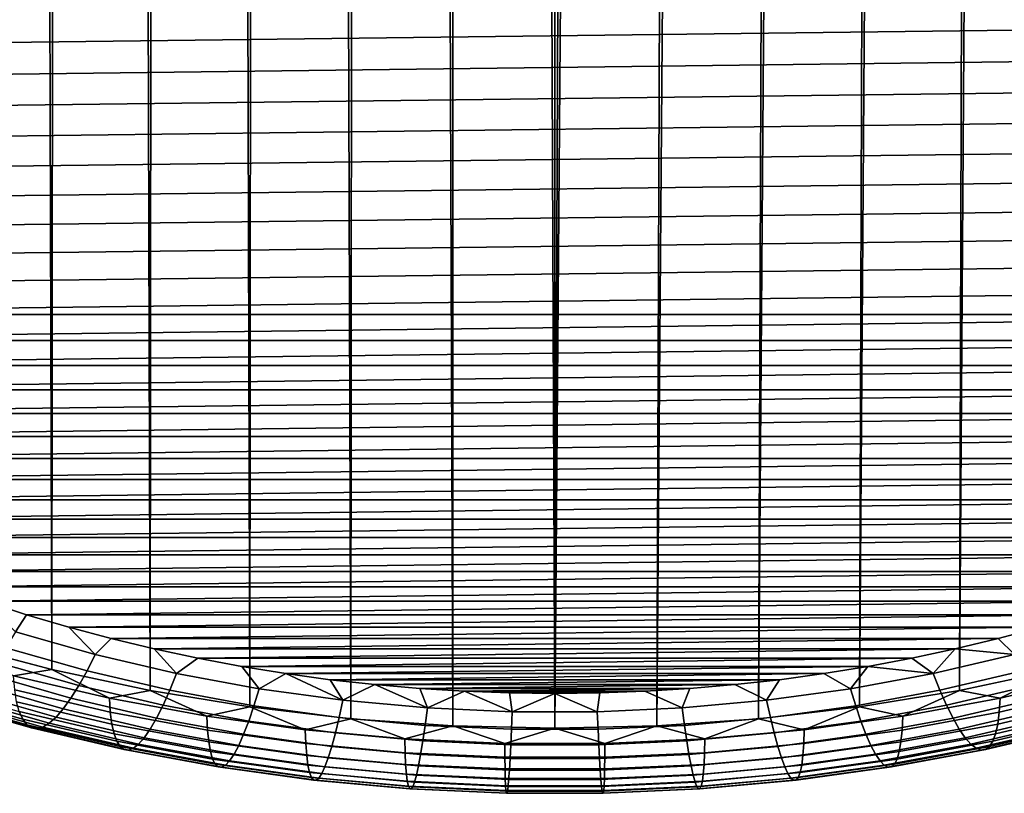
# Model space of a CAD drawing. Header units: metres. Extents: x -32 to 117, y -314 to 32.
# Tile 212 of 256: x 101.95 to 105.44, y -67.18 to -64.43. Entities that reach past the tile are written whole.
import ezdxf

# ---------------------------------------------------------------- set-up
doc = ezdxf.new("R2010")
doc.units = ezdxf.units.M
doc.layers.add('solid_24_501_064_XXX', color=7, linetype='CONTINUOUS')

msp = doc.modelspace()

# ---------------------------------------------------------------- linework, layer by layer
at = {"layer": 'solid_24_501_064_XXX'}
for points in [[(101.780663, -22.63954, 70.216331), (101.947861, -22.674133, 70.166573), (102.060036, -66.741684, 122.627968), (101.717422, -66.651115, 122.703964)], [(101.947861, -22.674133, 70.166573), (102.116394, -22.705677, 70.121048), (102.060036, -66.741684, 122.627968)], [(102.116394, -22.705677, 70.121048), (102.286095, -22.734182, 70.079803), (102.409164, -66.816246, 122.565407), (102.060036, -66.741684, 122.627968)], [(105.742355, -22.674126, 70.16658), (105.63015, -66.741684, 122.627968), (105.281021, -66.816246, 122.565407), (105.573822, -22.705671, 70.121056)], [(105.404121, -22.734177, 70.079811), (105.573822, -22.705671, 70.121056), (105.281021, -66.816246, 122.565407)], [(102.286095, -22.734182, 70.079803), (102.456779, -22.759571, 70.04277), (102.409164, -66.816246, 122.565407)], [(105.404121, -22.734177, 70.079811), (105.281021, -66.816246, 122.565407), (104.926651, -66.874519, 122.51651), (105.233437, -22.759565, 70.042778)], [(102.456779, -22.759571, 70.04277), (102.62838, -22.781908, 70.010017), (102.763527, -66.874519, 122.51651), (102.409164, -66.816246, 122.565407)], [(105.061844, -22.781902, 70.010025), (105.233437, -22.759565, 70.042778), (104.926651, -66.874519, 122.51651)], [(102.62838, -22.781908, 70.010017), (102.800804, -22.801258, 69.981606), (102.763527, -66.874519, 122.51651)], [(102.800804, -22.801258, 69.981606), (102.973907, -22.817623, 69.957558), (103.121849, -66.916298, 122.481453), (102.763527, -66.874519, 122.51651)], [(105.061844, -22.781902, 70.010025), (104.926651, -66.874519, 122.51651), (104.568336, -66.916298, 122.481453), (104.889412, -22.801254, 69.981613)], [(104.716316, -22.817619, 69.957565), (104.889412, -22.801254, 69.981613), (104.568336, -66.916298, 122.481453)], [(102.973907, -22.817623, 69.957558), (103.147484, -22.830961, 69.937843), (103.121849, -66.916298, 122.481453)], [(103.147484, -22.830961, 69.937843), (103.321487, -22.841312, 69.922485), (103.482811, -66.941422, 122.460373), (103.121849, -66.916298, 122.481453)], [(103.321487, -22.841312, 69.922485), (103.495888, -22.848709, 69.911514), (103.482811, -66.941422, 122.460373)], [(104.368736, -22.841311, 69.922485), (104.207375, -66.941422, 122.460373), (103.845093, -66.949806, 122.453331), (104.194336, -22.848709, 69.911514)], [(104.716316, -22.817619, 69.957565), (104.568336, -66.916298, 122.481453), (104.207375, -66.941422, 122.460373), (104.54274, -22.830957, 69.937851)], [(104.368736, -22.841311, 69.922485), (104.54274, -22.830957, 69.937851), (104.207375, -66.941422, 122.460373)], [(103.495888, -22.848709, 69.911514), (103.670494, -22.853155, 69.904938), (103.845093, -66.949806, 122.453331), (103.482811, -66.941422, 122.460373)], [(103.670494, -22.853155, 69.904938), (103.845116, -22.854637, 69.902756), (103.845093, -66.949806, 122.453331)], [(104.019737, -22.853155, 69.904945), (104.194336, -22.848709, 69.911514), (103.845093, -66.949806, 122.453331)], [(103.845116, -22.854637, 69.902756), (104.019737, -22.853155, 69.904945), (103.845093, -66.949806, 122.453331)], [(99.273773, -64.547997, 125.774101), (108.479034, -64.434898, 125.869003), (108.536804, -64.320435, 125.965042), (99.211143, -64.434891, 125.869003)], [(99.341194, -64.65966, 125.680405), (108.416405, -64.547997, 125.774094), (108.479034, -64.434898, 125.869003), (99.273773, -64.547997, 125.774101)], [(99.413193, -64.769554, 125.588188), (108.348984, -64.659668, 125.680397), (108.416405, -64.547997, 125.774094), (99.341194, -64.65966, 125.680405)], [(99.489594, -64.877373, 125.497719), (108.276985, -64.769562, 125.588188), (108.348984, -64.659668, 125.680397), (99.413193, -64.769554, 125.588188)], [(99.570602, -64.983406, 125.408752), (108.200584, -64.87738, 125.497711), (108.276985, -64.769562, 125.588188), (99.489594, -64.877373, 125.497719)], [(99.656105, -65.087524, 125.321381), (108.119576, -64.983414, 125.408745), (108.200584, -64.87738, 125.497711), (99.570602, -64.983406, 125.408752)], [(99.745842, -65.189423, 125.235878), (108.034065, -65.087532, 125.321373), (108.119576, -64.983414, 125.408745), (99.656105, -65.087524, 125.321381)], [(99.839592, -65.288834, 125.152466), (107.944336, -65.18943, 125.23587), (108.034065, -65.087532, 125.321373), (99.745842, -65.189423, 125.235878)], [(99.937637, -65.38604, 125.070892), (107.850578, -65.288841, 125.152458), (107.944336, -65.18943, 125.23587), (99.839592, -65.288834, 125.152466)], [(100.03981, -65.480904, 124.991295), (107.752533, -65.386055, 125.070885), (107.850578, -65.288841, 125.152458), (99.937637, -65.38604, 125.070892)], [(100.03981, -65.480904, 124.991295), (107.650368, -65.480919, 124.991287), (107.752533, -65.386055, 125.070885)], [(100.03981, -65.480904, 124.991295), (100.145775, -65.573128, 124.91391), (107.650368, -65.480919, 124.991287)], [(100.145775, -65.573128, 124.91391), (107.544395, -65.573143, 124.913902), (107.650368, -65.480919, 124.991287)], [(100.145775, -65.573128, 124.91391), (100.255325, -65.662506, 124.838913), (107.544395, -65.573143, 124.913902)], [(100.255325, -65.662506, 124.838913), (107.434845, -65.662521, 124.838905), (107.544395, -65.573143, 124.913902)], [(100.255325, -65.662506, 124.838913), (100.36879, -65.749306, 124.766083), (107.434845, -65.662521, 124.838905)], [(100.36879, -65.749306, 124.766083), (107.321381, -65.749313, 124.766075), (107.434845, -65.662521, 124.838905)], [(100.36879, -65.749306, 124.766083), (100.485916, -65.833351, 124.695557), (107.321381, -65.749313, 124.766075)], [(100.485916, -65.833351, 124.695557), (107.204247, -65.833366, 124.695549), (107.321381, -65.749313, 124.766075)], [(100.485916, -65.833351, 124.695557), (100.606361, -65.914398, 124.627548), (107.204247, -65.833366, 124.695549)], [(100.606361, -65.914398, 124.627548), (107.083809, -65.914413, 124.627541), (107.204247, -65.833366, 124.695549)], [(100.606361, -65.914398, 124.627548), (100.729897, -65.992287, 124.562195), (107.083809, -65.914413, 124.627541)], [(100.729897, -65.992287, 124.562195), (106.960266, -65.992302, 124.562187), (107.083809, -65.914413, 124.627541)], [(100.729897, -65.992287, 124.562195), (100.856903, -66.067245, 124.499298), (106.960266, -65.992302, 124.562187)], [(100.856903, -66.067245, 124.499298), (106.83326, -66.067261, 124.49929), (106.960266, -65.992302, 124.562187)], [(100.856903, -66.067245, 124.499298), (100.987061, -66.139114, 124.438995), (106.83326, -66.067261, 124.49929)], [(100.987061, -66.139114, 124.438995), (106.703102, -66.139122, 124.438988), (106.83326, -66.067261, 124.49929)], [(100.987061, -66.139114, 124.438995), (101.119972, -66.207664, 124.38147), (106.703102, -66.139122, 124.438988)], [(101.119972, -66.207664, 124.38147), (106.570183, -66.20768, 124.381462), (106.703102, -66.139122, 124.438988)], [(101.119972, -66.207664, 124.38147), (101.255463, -66.272797, 124.32682), (106.570183, -66.20768, 124.381462)], [(101.255463, -66.272797, 124.32682), (106.434692, -66.272804, 124.326813), (106.570183, -66.20768, 124.381462)], [(101.255463, -66.272797, 124.32682), (101.393906, -66.334686, 124.274887), (106.434692, -66.272804, 124.326813)], [(101.393906, -66.334686, 124.274887), (106.296249, -66.334702, 124.274879), (106.434692, -66.272804, 124.326813)], [(101.393906, -66.334686, 124.274887), (101.534935, -66.393196, 124.225792), (106.296249, -66.334702, 124.274879)], [(101.534935, -66.393196, 124.225792), (106.15522, -66.393204, 124.225784), (106.296249, -66.334702, 124.274879)], [(101.534935, -66.393196, 124.225792), (101.678123, -66.448143, 124.179688), (106.15522, -66.393204, 124.225784)], [(101.678123, -66.448143, 124.179688), (106.012032, -66.448151, 124.17968), (106.15522, -66.393204, 124.225784)], [(101.678123, -66.448143, 124.179688), (101.823326, -66.499458, 124.136635), (106.012032, -66.448151, 124.17968)], [(101.823326, -66.499458, 124.136635), (105.866821, -66.499466, 124.13662), (106.012032, -66.448151, 124.17968)], [(101.823326, -66.499458, 124.136635), (101.970924, -66.547272, 124.096504), (105.866821, -66.499466, 124.13662)], [(101.931793, -66.60762, 124.040466), (101.970924, -66.547272, 124.096504), (101.823326, -66.499458, 124.136635)], [(101.970924, -66.547272, 124.096504), (105.719223, -66.547287, 124.096497), (105.866821, -66.499466, 124.13662)], [(101.931793, -66.60762, 124.040466), (102.21463, -66.688095, 123.972939), (102.120491, -66.591484, 124.05941), (101.970924, -66.547272, 124.096504)], [(101.970924, -66.547272, 124.096504), (102.120491, -66.591484, 124.05941), (105.719223, -66.547287, 124.096497)], [(102.120491, -66.591484, 124.05941), (105.569649, -66.591492, 124.059402), (105.719223, -66.547287, 124.096497)], [(102.21463, -66.688095, 123.972939), (101.931793, -66.60762, 124.040466), (101.897377, -66.664505, 123.976219), (102.185303, -66.746429, 123.907478)], [(102.120491, -66.591484, 124.05941), (102.271584, -66.631943, 124.025459), (105.569649, -66.591492, 124.059402)], [(102.21463, -66.688095, 123.972939), (102.271584, -66.631943, 124.025459), (102.120491, -66.591484, 124.05941)], [(102.271584, -66.631943, 124.025459), (105.418556, -66.63195, 124.025452), (105.569649, -66.591492, 124.059402)], [(105.475548, -66.688095, 123.972939), (105.569649, -66.591492, 124.059402), (105.418556, -66.63195, 124.025452)], [(101.924835, -66.763924, 122.729759), (101.717422, -66.651115, 122.703964), (102.060036, -66.741684, 122.627968)], [(102.21463, -66.688095, 123.972939), (102.503197, -66.7556, 123.916298), (102.424126, -66.66861, 123.99469), (102.271584, -66.631943, 124.025459)], [(102.271584, -66.631943, 124.025459), (102.424126, -66.66861, 123.99469), (105.418556, -66.63195, 124.025452)], [(102.424126, -66.66861, 123.99469), (105.266014, -66.668625, 123.994682), (105.418556, -66.63195, 124.025452)], [(105.475548, -66.688095, 123.972939), (105.418556, -66.63195, 124.025452), (105.266014, -66.668625, 123.994682)], [(102.185303, -66.746429, 123.907478), (101.897377, -66.664505, 123.976219), (101.863541, -66.714882, 123.906464), (102.156464, -66.798233, 123.836525)], [(102.503197, -66.7556, 123.916298), (102.21463, -66.688095, 123.972939), (102.185303, -66.746429, 123.907478), (102.479057, -66.815147, 123.849815)], [(102.424126, -66.66861, 123.99469), (102.578453, -66.701591, 123.967018), (105.266014, -66.668625, 123.994682)], [(102.503197, -66.7556, 123.916298), (102.578453, -66.701591, 123.967018), (102.424126, -66.66861, 123.99469)], [(102.578453, -66.701591, 123.967018), (105.111687, -66.701599, 123.96701), (105.266014, -66.668625, 123.994682)], [(105.186981, -66.7556, 123.916298), (105.266014, -66.668625, 123.994682), (105.111687, -66.701599, 123.96701)], [(105.475548, -66.688095, 123.972939), (105.266014, -66.668625, 123.994682), (105.186981, -66.7556, 123.916298)], [(105.475548, -66.688095, 123.972939), (105.186981, -66.7556, 123.916298), (105.211128, -66.815147, 123.849815), (105.504883, -66.746429, 123.907478)], [(102.156464, -66.798233, 123.836525), (101.863541, -66.714882, 123.906464), (101.830574, -66.758316, 123.831795), (102.12838, -66.843056, 123.760689)], [(102.503197, -66.7556, 123.916298), (102.796478, -66.809891, 123.870743), (102.734116, -66.730789, 123.94252), (102.578453, -66.701591, 123.967018)], [(102.578453, -66.701591, 123.967018), (102.734116, -66.730789, 123.94252), (105.111687, -66.701599, 123.96701)], [(102.734116, -66.730789, 123.94252), (104.956024, -66.730797, 123.942513), (105.111687, -66.701599, 123.96701)], [(105.186981, -66.7556, 123.916298), (105.111687, -66.701599, 123.96701), (104.956024, -66.730797, 123.942513)], [(102.12838, -66.843056, 123.760689), (101.830574, -66.758316, 123.831795), (101.798775, -66.794434, 123.752846), (102.10128, -66.880516, 123.680626)], [(102.264694, -66.843422, 122.663048), (101.924835, -66.763924, 122.729759), (102.060036, -66.741684, 122.627968)], [(102.264694, -66.843422, 122.663048), (102.060036, -66.741684, 122.627968), (102.409164, -66.816246, 122.565407)], [(102.479057, -66.815147, 123.849815), (102.185303, -66.746429, 123.907478), (102.156464, -66.798233, 123.836525), (102.455322, -66.868141, 123.777863)], [(102.796478, -66.809891, 123.870743), (102.503197, -66.7556, 123.916298), (102.479057, -66.815147, 123.849815), (102.777611, -66.870415, 123.803444)], [(102.734116, -66.730789, 123.94252), (102.890633, -66.756119, 123.921265), (104.956024, -66.730797, 123.942513)], [(102.796478, -66.809891, 123.870743), (102.890633, -66.756119, 123.921265), (102.734116, -66.730789, 123.94252)], [(103.093437, -66.850777, 123.836433), (102.890633, -66.756119, 123.921265), (102.796478, -66.809891, 123.870743)], [(102.890633, -66.756119, 123.921265), (104.7995, -66.756126, 123.921257), (104.956024, -66.730797, 123.942513)], [(102.890633, -66.756119, 123.921265), (103.048027, -66.777565, 123.903275), (104.7995, -66.756126, 123.921257)], [(103.093437, -66.850777, 123.836433), (103.048027, -66.777565, 123.903275), (102.890633, -66.756119, 123.921265)], [(103.048027, -66.777565, 123.903275), (104.642105, -66.777565, 123.903267), (104.7995, -66.756126, 123.921257)], [(104.596741, -66.850777, 123.836433), (104.893707, -66.809891, 123.870743), (104.7995, -66.756126, 123.921257), (104.642105, -66.777565, 123.903267)], [(104.893707, -66.809891, 123.870743), (104.956024, -66.730797, 123.942513), (104.7995, -66.756126, 123.921257)], [(105.186981, -66.7556, 123.916298), (104.956024, -66.730797, 123.942513), (104.893707, -66.809891, 123.870743)], [(105.186981, -66.7556, 123.916298), (104.893707, -66.809891, 123.870743), (104.912567, -66.870415, 123.803444), (105.211128, -66.815147, 123.849815)], [(105.504883, -66.746429, 123.907478), (105.211128, -66.815147, 123.849815), (105.234856, -66.868141, 123.777863), (105.533714, -66.798233, 123.836525)], [(105.425491, -66.843422, 122.663048), (105.281021, -66.816246, 122.565407), (105.63015, -66.741684, 122.627968)], [(105.765343, -66.763924, 122.729759), (105.425491, -66.843422, 122.663048), (105.63015, -66.741684, 122.627968)], [(102.268059, -66.892838, 122.741119), (101.928932, -66.813507, 122.807686), (101.924835, -66.763924, 122.729759), (102.264694, -66.843422, 122.663048)], [(103.048027, -66.777565, 123.903275), (103.206573, -66.795174, 123.888496), (104.642105, -66.777565, 123.903267)], [(103.093437, -66.850777, 123.836433), (103.206573, -66.795174, 123.888496), (103.048027, -66.777565, 123.903275)], [(103.206573, -66.795174, 123.888496), (104.483559, -66.795174, 123.888496), (104.642105, -66.777565, 123.903267)], [(104.596741, -66.850777, 123.836433), (104.642105, -66.777565, 123.903267), (104.483559, -66.795174, 123.888496)], [(105.761253, -66.813507, 122.807686), (105.422119, -66.892838, 122.741119), (105.425491, -66.843422, 122.663048), (105.765343, -66.763924, 122.729759)], [(101.9571, -66.918236, 123.062126), (101.629585, -66.825043, 123.140327), (101.61554, -66.797218, 123.053276), (101.945129, -66.890999, 122.974586)], [(101.971519, -66.937469, 123.151405), (101.646507, -66.844994, 123.229004), (101.629585, -66.825043, 123.140327), (101.9571, -66.918236, 123.062126)], [(102.075394, -66.910294, 123.597008), (101.768402, -66.822937, 123.670303), (101.739716, -66.843575, 123.584862), (102.050949, -66.932137, 123.510551)], [(102.10128, -66.880516, 123.680626), (101.798775, -66.794434, 123.752846), (101.768402, -66.822937, 123.670303), (102.075394, -66.910294, 123.597008)], [(102.273643, -66.935043, 122.823196), (101.935715, -66.855988, 122.889534), (101.928932, -66.813507, 122.807686), (102.268059, -66.892838, 122.741119)], [(102.455322, -66.868141, 123.777863), (102.156464, -66.798233, 123.836525), (102.12838, -66.843056, 123.760689), (102.432213, -66.914124, 123.70105)], [(102.6101, -66.907364, 122.609398), (102.264694, -66.843422, 122.663048), (102.409164, -66.816246, 122.565407)], [(102.6101, -66.907364, 122.609398), (102.409164, -66.816246, 122.565407), (102.763527, -66.874519, 122.51651)], [(102.777611, -66.870415, 123.803444), (102.479057, -66.815147, 123.849815), (102.455322, -66.868141, 123.777863), (102.759064, -66.92437, 123.730682)], [(103.093437, -66.850777, 123.836433), (102.796478, -66.809891, 123.870743), (102.777611, -66.870415, 123.803444), (103.079918, -66.912033, 123.768517)], [(103.393044, -66.878113, 123.813499), (103.206573, -66.795174, 123.888496), (103.093437, -66.850777, 123.836433)], [(103.206573, -66.795174, 123.888496), (103.365784, -66.808899, 123.876976), (104.483559, -66.795174, 123.888496)], [(103.393044, -66.878113, 123.813499), (103.365784, -66.808899, 123.876976), (103.206573, -66.795174, 123.888496)], [(103.365784, -66.808899, 123.876976), (104.324348, -66.808907, 123.876976), (104.483559, -66.795174, 123.888496)], [(103.365784, -66.808899, 123.876976), (103.525185, -66.818703, 123.868752), (104.324348, -66.808907, 123.876976)], [(103.393044, -66.878113, 123.813499), (103.525185, -66.818703, 123.868752), (103.365784, -66.808899, 123.876976)], [(103.694229, -66.8918, 123.80201), (103.525185, -66.818703, 123.868752), (103.393044, -66.878113, 123.813499)], [(103.525185, -66.818703, 123.868752), (104.16494, -66.81871, 123.868744), (104.324348, -66.808907, 123.876976)], [(103.525185, -66.818703, 123.868752), (103.684883, -66.824577, 123.863823), (104.16494, -66.81871, 123.868744)], [(103.694229, -66.8918, 123.80201), (103.684883, -66.824577, 123.863823), (103.525185, -66.818703, 123.868752)], [(103.684883, -66.824577, 123.863823), (104.005249, -66.824577, 123.863823), (104.16494, -66.81871, 123.868744)], [(103.684883, -66.824577, 123.863823), (103.845062, -66.82653, 123.862183), (104.005249, -66.824577, 123.863823)], [(103.694229, -66.8918, 123.80201), (103.845062, -66.82653, 123.862183), (103.684883, -66.824577, 123.863823)], [(103.995949, -66.8918, 123.80201), (103.845062, -66.82653, 123.862183), (103.694229, -66.8918, 123.80201)], [(103.995949, -66.8918, 123.80201), (104.005249, -66.824577, 123.863823), (103.845062, -66.82653, 123.862183)], [(103.995949, -66.8918, 123.80201), (104.297142, -66.878113, 123.813499), (104.16494, -66.81871, 123.868744), (104.005249, -66.824577, 123.863823)], [(104.297142, -66.878113, 123.813499), (104.324348, -66.808907, 123.876976), (104.16494, -66.81871, 123.868744)], [(104.297142, -66.878113, 123.813499), (104.596741, -66.850777, 123.836433), (104.483559, -66.795174, 123.888496), (104.324348, -66.808907, 123.876976)], [(104.893707, -66.809891, 123.870743), (104.596741, -66.850777, 123.836433), (104.610268, -66.912033, 123.768517), (104.912567, -66.870415, 123.803444)], [(105.211128, -66.815147, 123.849815), (104.912567, -66.870415, 123.803444), (104.931114, -66.92437, 123.730682), (105.234856, -66.868141, 123.777863)], [(105.080086, -66.907364, 122.609398), (104.926651, -66.874519, 122.51651), (105.281021, -66.816246, 122.565407)], [(105.425491, -66.843422, 122.663048), (105.080086, -66.907364, 122.609398), (105.281021, -66.816246, 122.565407)], [(105.533714, -66.798233, 123.836525), (105.234856, -66.868141, 123.777863), (105.257973, -66.914124, 123.70105), (105.561806, -66.843056, 123.760689)], [(105.754471, -66.855988, 122.889534), (105.416542, -66.935043, 122.823196), (105.422119, -66.892838, 122.741119), (105.761253, -66.813507, 122.807686)], [(101.988266, -66.94854, 123.241661), (101.666161, -66.85688, 123.318565), (101.646507, -66.844994, 123.229004), (101.971519, -66.937469, 123.151405)], [(102.007202, -66.95134, 123.332115), (101.688377, -66.860619, 123.408241), (101.666161, -66.85688, 123.318565), (101.988266, -66.94854, 123.241661)], [(102.028152, -66.945862, 123.422005), (101.712967, -66.856171, 123.497261), (101.688377, -66.860619, 123.408241), (102.007202, -66.95134, 123.332115)], [(102.050949, -66.932137, 123.510551), (101.739716, -66.843575, 123.584862), (101.712967, -66.856171, 123.497261), (102.028152, -66.945862, 123.422005)], [(102.281395, -66.969658, 122.908585), (101.945129, -66.890999, 122.974586), (101.935715, -66.855988, 122.889534), (102.273643, -66.935043, 122.823196)], [(102.432213, -66.914124, 123.70105), (102.12838, -66.843056, 123.760689), (102.10128, -66.880516, 123.680626), (102.409904, -66.952713, 123.620041)], [(102.612732, -66.956642, 122.687584), (102.268059, -66.892838, 122.741119), (102.264694, -66.843422, 122.663048), (102.6101, -66.907364, 122.609398)], [(103.393044, -66.878113, 123.813499), (103.093437, -66.850777, 123.836433), (103.079918, -66.912033, 123.768517), (103.384911, -66.939865, 123.745171)], [(104.596741, -66.850777, 123.836433), (104.297142, -66.878113, 123.813499), (104.305275, -66.939865, 123.745171), (104.610268, -66.912033, 123.768517)], [(105.422119, -66.892838, 122.741119), (105.077454, -66.956642, 122.687584), (105.080086, -66.907364, 122.609398), (105.425491, -66.843422, 122.663048)], [(105.561806, -66.843056, 123.760689), (105.257973, -66.914124, 123.70105), (105.280281, -66.952713, 123.620041), (105.588905, -66.880516, 123.680626)], [(105.745049, -66.890999, 122.974586), (105.408791, -66.969658, 122.908585), (105.416542, -66.935043, 122.823196), (105.754471, -66.855988, 122.889534)], [(102.291245, -66.996399, 122.996536), (101.9571, -66.918236, 123.062126), (101.945129, -66.890999, 122.974586), (102.281395, -66.969658, 122.908585)], [(102.409904, -66.952713, 123.620041), (102.10128, -66.880516, 123.680626), (102.075394, -66.910294, 123.597008), (102.388603, -66.983559, 123.535522)], [(102.617096, -66.998619, 122.769852), (102.273643, -66.935043, 122.823196), (102.268059, -66.892838, 122.741119), (102.612732, -66.956642, 122.687584)], [(102.759064, -66.92437, 123.730682), (102.455322, -66.868141, 123.777863), (102.432213, -66.914124, 123.70105), (102.741005, -66.971291, 123.653091)], [(102.959839, -66.955513, 122.568993), (102.6101, -66.907364, 122.609398), (102.763527, -66.874519, 122.51651)], [(103.079918, -66.912033, 123.768517), (102.777611, -66.870415, 123.803444), (102.759064, -66.92437, 123.730682), (103.066628, -66.966713, 123.695152)], [(102.959839, -66.955513, 122.568993), (102.763527, -66.874519, 122.51651), (103.121849, -66.916298, 122.481453)], [(103.694229, -66.8918, 123.80201), (103.393044, -66.878113, 123.813499), (103.384911, -66.939865, 123.745171), (103.691521, -66.953804, 123.733475)], [(103.995949, -66.8918, 123.80201), (103.694229, -66.8918, 123.80201), (103.691521, -66.953804, 123.733475), (103.998665, -66.953804, 123.733475)], [(104.297142, -66.878113, 123.813499), (103.995949, -66.8918, 123.80201), (103.998665, -66.953804, 123.733475), (104.305275, -66.939865, 123.745171)], [(104.730339, -66.955513, 122.568993), (104.568336, -66.916298, 122.481453), (104.926651, -66.874519, 122.51651)], [(104.912567, -66.870415, 123.803444), (104.610268, -66.912033, 123.768517), (104.623558, -66.966713, 123.695152), (104.931114, -66.92437, 123.730682)], [(105.080086, -66.907364, 122.609398), (104.730339, -66.955513, 122.568993), (104.926651, -66.874519, 122.51651)], [(105.234856, -66.868141, 123.777863), (104.931114, -66.92437, 123.730682), (104.949181, -66.971291, 123.653091), (105.257973, -66.914124, 123.70105)], [(105.416542, -66.935043, 122.823196), (105.07309, -66.998619, 122.769852), (105.077454, -66.956642, 122.687584), (105.422119, -66.892838, 122.741119)], [(105.588905, -66.880516, 123.680626), (105.280281, -66.952713, 123.620041), (105.301582, -66.983559, 123.535522), (105.614792, -66.910294, 123.597008)], [(105.733078, -66.918236, 123.062126), (105.398941, -66.996399, 122.996536), (105.408791, -66.969658, 122.908585), (105.745049, -66.890999, 122.974586)], [(102.303116, -67.015038, 123.086319), (101.971519, -66.937469, 123.151405), (101.9571, -66.918236, 123.062126), (102.291245, -66.996399, 122.996536)], [(102.368484, -67.006416, 123.448227), (102.050949, -66.932137, 123.510551), (102.028152, -66.945862, 123.422005), (102.349724, -67.02108, 123.358887)], [(102.388603, -66.983559, 123.535522), (102.075394, -66.910294, 123.597008), (102.050949, -66.932137, 123.510551), (102.368484, -67.006416, 123.448227)], [(102.741005, -66.971291, 123.653091), (102.432213, -66.914124, 123.70105), (102.409904, -66.952713, 123.620041), (102.723572, -67.010773, 123.57132)], [(102.961731, -67.004692, 122.64727), (102.612732, -66.956642, 122.687584), (102.6101, -66.907364, 122.609398), (102.959839, -66.955513, 122.568993)], [(103.066628, -66.966713, 123.695152), (102.759064, -66.92437, 123.730682), (102.741005, -66.971291, 123.653091), (103.053673, -67.014336, 123.616966)], [(103.312698, -66.987709, 122.541977), (102.959839, -66.955513, 122.568993), (103.121849, -66.916298, 122.481453)], [(103.384911, -66.939865, 123.745171), (103.079918, -66.912033, 123.768517), (103.066628, -66.966713, 123.695152), (103.376915, -66.995026, 123.671394)], [(103.312698, -66.987709, 122.541977), (103.121849, -66.916298, 122.481453), (103.482811, -66.941422, 122.460373)], [(104.377487, -66.987709, 122.541977), (104.207375, -66.941422, 122.460373), (104.568336, -66.916298, 122.481453)], [(104.610268, -66.912033, 123.768517), (104.305275, -66.939865, 123.745171), (104.313271, -66.995026, 123.671394), (104.623558, -66.966713, 123.695152)], [(104.730339, -66.955513, 122.568993), (104.377487, -66.987709, 122.541977), (104.568336, -66.916298, 122.481453)], [(104.931114, -66.92437, 123.730682), (104.623558, -66.966713, 123.695152), (104.636505, -67.014336, 123.616966), (104.949181, -66.971291, 123.653091)], [(105.077454, -66.956642, 122.687584), (104.728455, -67.004692, 122.64727), (104.730339, -66.955513, 122.568993), (105.080086, -66.907364, 122.609398)], [(105.257973, -66.914124, 123.70105), (104.949181, -66.971291, 123.653091), (104.966606, -67.010773, 123.57132), (105.280281, -66.952713, 123.620041)], [(105.614792, -66.910294, 123.597008), (105.301582, -66.983559, 123.535522), (105.321701, -67.006416, 123.448227), (105.639236, -66.932137, 123.510551)], [(105.639236, -66.932137, 123.510551), (105.321701, -67.006416, 123.448227), (105.340462, -67.02108, 123.358887), (105.662033, -66.945862, 123.422005)], [(105.718658, -66.937469, 123.151405), (105.38707, -67.015038, 123.086319), (105.398941, -66.996399, 122.996536), (105.733078, -66.918236, 123.062126)], [(102.316895, -67.025414, 123.177155), (101.988266, -66.94854, 123.241661), (101.971519, -66.937469, 123.151405), (102.303116, -67.015038, 123.086319)], [(102.332474, -67.027435, 123.268272), (102.007202, -66.95134, 123.332115), (101.988266, -66.94854, 123.241661), (102.316895, -67.025414, 123.177155)], [(102.349724, -67.02108, 123.358887), (102.028152, -66.945862, 123.422005), (102.007202, -66.95134, 123.332115), (102.332474, -67.027435, 123.268272)], [(102.623146, -67.032921, 122.855499), (102.281395, -66.969658, 122.908585), (102.273643, -66.935043, 122.823196), (102.617096, -66.998619, 122.769852)], [(102.723572, -67.010773, 123.57132), (102.409904, -66.952713, 123.620041), (102.388603, -66.983559, 123.535522), (102.706924, -67.042488, 123.486084)], [(102.964859, -67.046494, 122.729675), (102.617096, -66.998619, 122.769852), (102.612732, -66.956642, 122.687584), (102.961731, -67.004692, 122.64727)], [(103.313828, -67.036819, 122.620308), (102.961731, -67.004692, 122.64727), (102.959839, -66.955513, 122.568993), (103.312698, -66.987709, 122.541977)], [(103.376915, -66.995026, 123.671394), (103.066628, -66.966713, 123.695152), (103.053673, -67.014336, 123.616966), (103.369125, -67.043121, 123.592812)], [(103.667419, -67.00383, 122.52845), (103.312698, -66.987709, 122.541977), (103.482811, -66.941422, 122.460373)], [(103.691521, -66.953804, 123.733475), (103.384911, -66.939865, 123.745171), (103.376915, -66.995026, 123.671394), (103.68885, -67.009201, 123.6595)], [(103.667419, -67.00383, 122.52845), (103.482811, -66.941422, 122.460373), (103.845093, -66.949806, 122.453331)], [(104.022766, -67.00383, 122.52845), (103.667419, -67.00383, 122.52845), (103.845093, -66.949806, 122.453331)], [(103.998665, -66.953804, 123.733475), (103.691521, -66.953804, 123.733475), (103.68885, -67.009201, 123.6595), (104.001335, -67.009201, 123.6595)], [(104.022766, -67.00383, 122.52845), (103.845093, -66.949806, 122.453331), (104.207375, -66.941422, 122.460373)], [(104.305275, -66.939865, 123.745171), (103.998665, -66.953804, 123.733475), (104.001335, -67.009201, 123.6595), (104.313271, -66.995026, 123.671394)], [(104.377487, -66.987709, 122.541977), (104.022766, -67.00383, 122.52845), (104.207375, -66.941422, 122.460373)], [(104.623558, -66.966713, 123.695152), (104.313271, -66.995026, 123.671394), (104.321053, -67.043121, 123.592812), (104.636505, -67.014336, 123.616966)], [(104.728455, -67.004692, 122.64727), (104.37635, -67.036819, 122.620308), (104.377487, -66.987709, 122.541977), (104.730339, -66.955513, 122.568993)], [(105.07309, -66.998619, 122.769852), (104.725327, -67.046494, 122.729675), (104.728455, -67.004692, 122.64727), (105.077454, -66.956642, 122.687584)], [(105.280281, -66.952713, 123.620041), (104.966606, -67.010773, 123.57132), (104.983253, -67.042488, 123.486084), (105.301582, -66.983559, 123.535522)], [(105.408791, -66.969658, 122.908585), (105.067032, -67.032921, 122.855499), (105.07309, -66.998619, 122.769852), (105.416542, -66.935043, 122.823196)], [(105.662033, -66.945862, 123.422005), (105.340462, -67.02108, 123.358887), (105.357704, -67.027435, 123.268272), (105.682983, -66.95134, 123.332115)], [(105.682983, -66.95134, 123.332115), (105.357704, -67.027435, 123.268272), (105.373283, -67.025414, 123.177155), (105.701912, -66.94854, 123.241661)], [(105.701912, -66.94854, 123.241661), (105.373283, -67.025414, 123.177155), (105.38707, -67.015038, 123.086319), (105.718658, -66.937469, 123.151405)], [(102.630844, -67.059265, 122.943787), (102.291245, -66.996399, 122.996536), (102.281395, -66.969658, 122.908585), (102.623146, -67.032921, 122.855499)], [(102.640121, -67.077423, 123.033974), (102.303116, -67.015038, 123.086319), (102.291245, -66.996399, 122.996536), (102.630844, -67.059265, 122.943787)], [(102.706924, -67.042488, 123.486084), (102.388603, -66.983559, 123.535522), (102.368484, -67.006416, 123.448227), (102.691208, -67.066154, 123.398094)], [(102.9692, -67.080566, 122.815521), (102.623146, -67.032921, 122.855499), (102.617096, -66.998619, 122.769852), (102.964859, -67.046494, 122.729675)], [(103.053673, -67.014336, 123.616966), (102.741005, -66.971291, 123.653091), (102.723572, -67.010773, 123.57132), (103.041183, -67.054497, 123.53463)], [(103.667793, -67.05291, 122.606804), (103.313828, -67.036819, 122.620308), (103.312698, -66.987709, 122.541977), (103.667419, -67.00383, 122.52845)], [(103.68885, -67.009201, 123.6595), (103.376915, -66.995026, 123.671394), (103.369125, -67.043121, 123.592812), (103.686249, -67.057533, 123.580719)], [(104.313271, -66.995026, 123.671394), (104.001335, -67.009201, 123.6595), (104.003929, -67.057533, 123.580719), (104.321053, -67.043121, 123.592812)], [(104.37635, -67.036819, 122.620308), (104.022385, -67.05291, 122.606804), (104.022766, -67.00383, 122.52845), (104.377487, -66.987709, 122.541977)], [(104.949181, -66.971291, 123.653091), (104.636505, -67.014336, 123.616966), (104.649002, -67.054497, 123.53463), (104.966606, -67.010773, 123.57132)], [(105.067032, -67.032921, 122.855499), (104.720985, -67.080566, 122.815521), (104.725327, -67.046494, 122.729675), (105.07309, -66.998619, 122.769852)], [(105.301582, -66.983559, 123.535522), (104.983253, -67.042488, 123.486084), (104.998978, -67.066154, 123.398094), (105.321701, -67.006416, 123.448227)], [(105.38707, -67.015038, 123.086319), (105.050064, -67.077423, 123.033974), (105.059334, -67.059265, 122.943787), (105.398941, -66.996399, 122.996536)], [(105.398941, -66.996399, 122.996536), (105.059334, -67.059265, 122.943787), (105.067032, -67.032921, 122.855499), (105.408791, -66.969658, 122.908585)], [(102.650894, -67.087242, 123.125275), (102.316895, -67.025414, 123.177155), (102.303116, -67.015038, 123.086319), (102.640121, -67.077423, 123.033974)], [(102.663071, -67.088631, 123.216919), (102.332474, -67.027435, 123.268272), (102.316895, -67.025414, 123.177155), (102.650894, -67.087242, 123.125275)], [(102.676544, -67.081581, 123.308121), (102.349724, -67.02108, 123.358887), (102.332474, -67.027435, 123.268272), (102.663071, -67.088631, 123.216919)], [(102.691208, -67.066154, 123.398094), (102.368484, -67.006416, 123.448227), (102.349724, -67.02108, 123.358887), (102.676544, -67.081581, 123.308121)], [(102.974716, -67.106606, 122.90406), (102.630844, -67.059265, 122.943787), (102.623146, -67.032921, 122.855499), (102.9692, -67.080566, 122.815521)], [(103.041183, -67.054497, 123.53463), (102.723572, -67.010773, 123.57132), (102.706924, -67.042488, 123.486084), (103.029251, -67.086861, 123.448845)], [(103.315712, -67.078506, 122.702812), (102.964859, -67.046494, 122.729675), (102.961731, -67.004692, 122.64727), (103.313828, -67.036819, 122.620308)], [(103.369125, -67.043121, 123.592812), (103.053673, -67.014336, 123.616966), (103.041183, -67.054497, 123.53463), (103.36161, -67.08374, 123.510094)], [(103.668427, -67.094543, 122.689362), (103.315712, -67.078506, 122.702812), (103.313828, -67.036819, 122.620308), (103.667793, -67.05291, 122.606804)], [(104.022385, -67.05291, 122.606804), (103.667793, -67.05291, 122.606804), (103.667419, -67.00383, 122.52845), (104.022766, -67.00383, 122.52845)], [(104.001335, -67.009201, 123.6595), (103.68885, -67.009201, 123.6595), (103.686249, -67.057533, 123.580719), (104.003929, -67.057533, 123.580719)], [(104.374474, -67.078506, 122.702812), (104.021759, -67.094543, 122.689362), (104.022385, -67.05291, 122.606804), (104.37635, -67.036819, 122.620308)], [(104.636505, -67.014336, 123.616966), (104.321053, -67.043121, 123.592812), (104.328568, -67.08374, 123.510094), (104.649002, -67.054497, 123.53463)], [(104.725327, -67.046494, 122.729675), (104.374474, -67.078506, 122.702812), (104.37635, -67.036819, 122.620308), (104.728455, -67.004692, 122.64727)], [(104.966606, -67.010773, 123.57132), (104.649002, -67.054497, 123.53463), (104.660934, -67.086861, 123.448845), (104.983253, -67.042488, 123.486084)], [(105.059334, -67.059265, 122.943787), (104.715469, -67.106606, 122.90406), (104.720985, -67.080566, 122.815521), (105.067032, -67.032921, 122.855499)], [(105.321701, -67.006416, 123.448227), (104.998978, -67.066154, 123.398094), (105.013641, -67.081581, 123.308121), (105.340462, -67.02108, 123.358887)], [(105.340462, -67.02108, 123.358887), (105.013641, -67.081581, 123.308121), (105.027115, -67.088631, 123.216919), (105.357704, -67.027435, 123.268272)], [(105.357704, -67.027435, 123.268272), (105.027115, -67.088631, 123.216919), (105.039291, -67.087242, 123.125275), (105.373283, -67.025414, 123.177155)], [(105.373283, -67.025414, 123.177155), (105.039291, -67.087242, 123.125275), (105.050064, -67.077423, 123.033974), (105.38707, -67.015038, 123.086319)], [(102.981361, -67.124405, 122.994553), (102.640121, -67.077423, 123.033974), (102.630844, -67.059265, 122.943787), (102.974716, -67.106606, 122.90406)], [(103.017982, -67.111145, 123.360344), (102.691208, -67.066154, 123.398094), (102.676544, -67.081581, 123.308121), (103.007469, -67.127144, 123.26989)], [(103.029251, -67.086861, 123.448845), (102.706924, -67.042488, 123.486084), (102.691208, -67.066154, 123.398094), (103.017982, -67.111145, 123.360344)], [(103.318321, -67.112419, 122.788788), (102.9692, -67.080566, 122.815521), (102.964859, -67.046494, 122.729675), (103.315712, -67.078506, 122.702812)], [(103.36161, -67.08374, 123.510094), (103.041183, -67.054497, 123.53463), (103.029251, -67.086861, 123.448845), (103.354439, -67.116531, 123.42395)], [(103.686249, -67.057533, 123.580719), (103.369125, -67.043121, 123.592812), (103.36161, -67.08374, 123.510094), (103.683746, -67.098381, 123.49781)], [(104.021759, -67.094543, 122.689362), (103.668427, -67.094543, 122.689362), (103.667793, -67.05291, 122.606804), (104.022385, -67.05291, 122.606804)], [(104.003929, -67.057533, 123.580719), (103.686249, -67.057533, 123.580719), (103.683746, -67.098381, 123.49781), (104.006439, -67.098381, 123.49781)], [(104.321053, -67.043121, 123.592812), (104.003929, -67.057533, 123.580719), (104.006439, -67.098381, 123.49781), (104.328568, -67.08374, 123.510094)], [(104.649002, -67.054497, 123.53463), (104.328568, -67.08374, 123.510094), (104.335747, -67.116531, 123.42395), (104.660934, -67.086861, 123.448845)], [(104.720985, -67.080566, 122.815521), (104.371864, -67.112419, 122.788788), (104.374474, -67.078506, 122.702812), (104.725327, -67.046494, 122.729675)], [(104.983253, -67.042488, 123.486084), (104.660934, -67.086861, 123.448845), (104.672203, -67.111145, 123.360344), (104.998978, -67.066154, 123.398094)], [(104.998978, -67.066154, 123.398094), (104.672203, -67.111145, 123.360344), (104.682709, -67.127144, 123.26989), (105.013641, -67.081581, 123.308121)], [(105.050064, -67.077423, 123.033974), (104.708817, -67.124405, 122.994553), (104.715469, -67.106606, 122.90406), (105.059334, -67.059265, 122.943787)], [(102.989082, -67.133797, 123.086205), (102.650894, -67.087242, 123.125275), (102.640121, -67.077423, 123.033974), (102.981361, -67.124405, 122.994553)], [(102.99781, -67.134712, 123.178246), (102.663071, -67.088631, 123.216919), (102.650894, -67.087242, 123.125275), (102.989082, -67.133797, 123.086205)], [(103.007469, -67.127144, 123.26989), (102.676544, -67.081581, 123.308121), (102.663071, -67.088631, 123.216919), (102.99781, -67.134712, 123.178246)], [(103.32164, -67.13826, 122.877502), (102.974716, -67.106606, 122.90406), (102.9692, -67.080566, 122.815521), (103.318321, -67.112419, 122.788788)], [(103.325638, -67.155815, 122.968193), (102.981361, -67.124405, 122.994553), (102.974716, -67.106606, 122.90406), (103.32164, -67.13826, 122.877502)], [(103.354439, -67.116531, 123.42395), (103.029251, -67.086861, 123.448845), (103.017982, -67.111145, 123.360344), (103.347656, -67.141228, 123.335106)], [(103.669296, -67.128372, 122.775406), (103.318321, -67.112419, 122.788788), (103.315712, -67.078506, 122.702812), (103.668427, -67.094543, 122.689362)], [(103.683746, -67.098381, 123.49781), (103.36161, -67.08374, 123.510094), (103.354439, -67.116531, 123.42395), (103.681351, -67.131393, 123.411476)], [(104.020889, -67.128372, 122.775406), (103.669296, -67.128372, 122.775406), (103.668427, -67.094543, 122.689362), (104.021759, -67.094543, 122.689362)], [(104.006439, -67.098381, 123.49781), (103.683746, -67.098381, 123.49781), (103.681351, -67.131393, 123.411476), (104.008835, -67.131393, 123.411476)], [(104.328568, -67.08374, 123.510094), (104.006439, -67.098381, 123.49781), (104.008835, -67.131393, 123.411476), (104.335747, -67.116531, 123.42395)], [(104.371864, -67.112419, 122.788788), (104.020889, -67.128372, 122.775406), (104.021759, -67.094543, 122.689362), (104.374474, -67.078506, 122.702812)], [(104.660934, -67.086861, 123.448845), (104.335747, -67.116531, 123.42395), (104.342522, -67.141228, 123.335106), (104.672203, -67.111145, 123.360344)], [(104.708817, -67.124405, 122.994553), (104.364548, -67.155815, 122.968193), (104.368546, -67.13826, 122.877502), (104.715469, -67.106606, 122.90406)], [(104.715469, -67.106606, 122.90406), (104.368546, -67.13826, 122.877502), (104.371864, -67.112419, 122.788788), (104.720985, -67.080566, 122.815521)], [(105.013641, -67.081581, 123.308121), (104.682709, -67.127144, 123.26989), (104.692375, -67.134712, 123.178246), (105.027115, -67.088631, 123.216919)], [(105.027115, -67.088631, 123.216919), (104.692375, -67.134712, 123.178246), (104.701096, -67.133797, 123.086205), (105.039291, -67.087242, 123.125275)], [(105.039291, -67.087242, 123.125275), (104.701096, -67.133797, 123.086205), (104.708817, -67.124405, 122.994553), (105.050064, -67.077423, 123.033974)], [(103.330284, -67.164932, 123.060081), (102.989082, -67.133797, 123.086205), (102.981361, -67.124405, 122.994553), (103.325638, -67.155815, 122.968193)], [(103.335533, -67.165527, 123.15239), (102.99781, -67.134712, 123.178246), (102.989082, -67.133797, 123.086205), (103.330284, -67.164932, 123.060081)], [(103.341339, -67.157608, 123.244331), (103.007469, -67.127144, 123.26989), (102.99781, -67.134712, 123.178246), (103.335533, -67.165527, 123.15239)], [(103.347656, -67.141228, 123.335106), (103.017982, -67.111145, 123.360344), (103.007469, -67.127144, 123.26989), (103.341339, -67.157608, 123.244331)], [(103.670403, -67.154121, 122.864197), (103.32164, -67.13826, 122.877502), (103.318321, -67.112419, 122.788788), (103.669296, -67.128372, 122.775406)], [(103.671738, -67.171555, 122.954987), (103.325638, -67.155815, 122.968193), (103.32164, -67.13826, 122.877502), (103.670403, -67.154121, 122.864197)], [(103.679085, -67.156296, 123.322464), (103.347656, -67.141228, 123.335106), (103.341339, -67.157608, 123.244331), (103.676979, -67.172867, 123.231522)], [(103.681351, -67.131393, 123.411476), (103.354439, -67.116531, 123.42395), (103.347656, -67.141228, 123.335106), (103.679085, -67.156296, 123.322464)], [(104.019783, -67.154121, 122.864197), (103.670403, -67.154121, 122.864197), (103.669296, -67.128372, 122.775406), (104.020889, -67.128372, 122.775406)], [(104.008835, -67.131393, 123.411476), (103.681351, -67.131393, 123.411476), (103.679085, -67.156296, 123.322464), (104.011093, -67.156296, 123.322464)], [(104.335747, -67.116531, 123.42395), (104.008835, -67.131393, 123.411476), (104.011093, -67.156296, 123.322464), (104.342522, -67.141228, 123.335106)], [(104.342522, -67.141228, 123.335106), (104.011093, -67.156296, 123.322464), (104.013206, -67.172867, 123.231522), (104.348846, -67.157608, 123.244331)], [(104.364548, -67.155815, 122.968193), (104.018448, -67.171555, 122.954987), (104.019783, -67.154121, 122.864197), (104.368546, -67.13826, 122.877502)], [(104.368546, -67.13826, 122.877502), (104.019783, -67.154121, 122.864197), (104.020889, -67.128372, 122.775406), (104.371864, -67.112419, 122.788788)], [(104.672203, -67.111145, 123.360344), (104.342522, -67.141228, 123.335106), (104.348846, -67.157608, 123.244331), (104.682709, -67.127144, 123.26989)], [(104.682709, -67.127144, 123.26989), (104.348846, -67.157608, 123.244331), (104.354652, -67.165527, 123.15239), (104.692375, -67.134712, 123.178246)], [(104.692375, -67.134712, 123.178246), (104.354652, -67.165527, 123.15239), (104.359901, -67.164932, 123.060081), (104.701096, -67.133797, 123.086205)], [(104.701096, -67.133797, 123.086205), (104.359901, -67.164932, 123.060081), (104.364548, -67.155815, 122.968193), (104.708817, -67.124405, 122.994553)], [(103.673286, -67.180527, 123.046997), (103.330284, -67.164932, 123.060081), (103.325638, -67.155815, 122.968193), (103.671738, -67.171555, 122.954987)], [(103.675041, -67.180962, 123.139442), (103.335533, -67.165527, 123.15239), (103.330284, -67.164932, 123.060081), (103.673286, -67.180527, 123.046997)], [(103.676979, -67.172867, 123.231522), (103.341339, -67.157608, 123.244331), (103.335533, -67.165527, 123.15239), (103.675041, -67.180962, 123.139442)], [(104.018448, -67.171555, 122.954987), (103.671738, -67.171555, 122.954987), (103.670403, -67.154121, 122.864197), (104.019783, -67.154121, 122.864197)], [(104.016899, -67.180527, 123.046997), (103.673286, -67.180527, 123.046997), (103.671738, -67.171555, 122.954987), (104.018448, -67.171555, 122.954987)], [(104.013206, -67.172867, 123.231522), (103.676979, -67.172867, 123.231522), (103.675041, -67.180962, 123.139442), (104.015144, -67.180962, 123.139442)], [(104.011093, -67.156296, 123.322464), (103.679085, -67.156296, 123.322464), (103.676979, -67.172867, 123.231522), (104.013206, -67.172867, 123.231522)], [(104.348846, -67.157608, 123.244331), (104.013206, -67.172867, 123.231522), (104.015144, -67.180962, 123.139442), (104.354652, -67.165527, 123.15239)], [(104.354652, -67.165527, 123.15239), (104.015144, -67.180962, 123.139442), (104.016899, -67.180527, 123.046997), (104.359901, -67.164932, 123.060081)], [(104.359901, -67.164932, 123.060081), (104.016899, -67.180527, 123.046997), (104.018448, -67.171555, 122.954987), (104.364548, -67.155815, 122.968193)], [(104.015144, -67.180962, 123.139442), (103.675041, -67.180962, 123.139442), (103.673286, -67.180527, 123.046997), (104.016899, -67.180527, 123.046997)]]:
    msp.add_3dface(points, dxfattribs=at)

doc.saveas('drawing.dxf')
